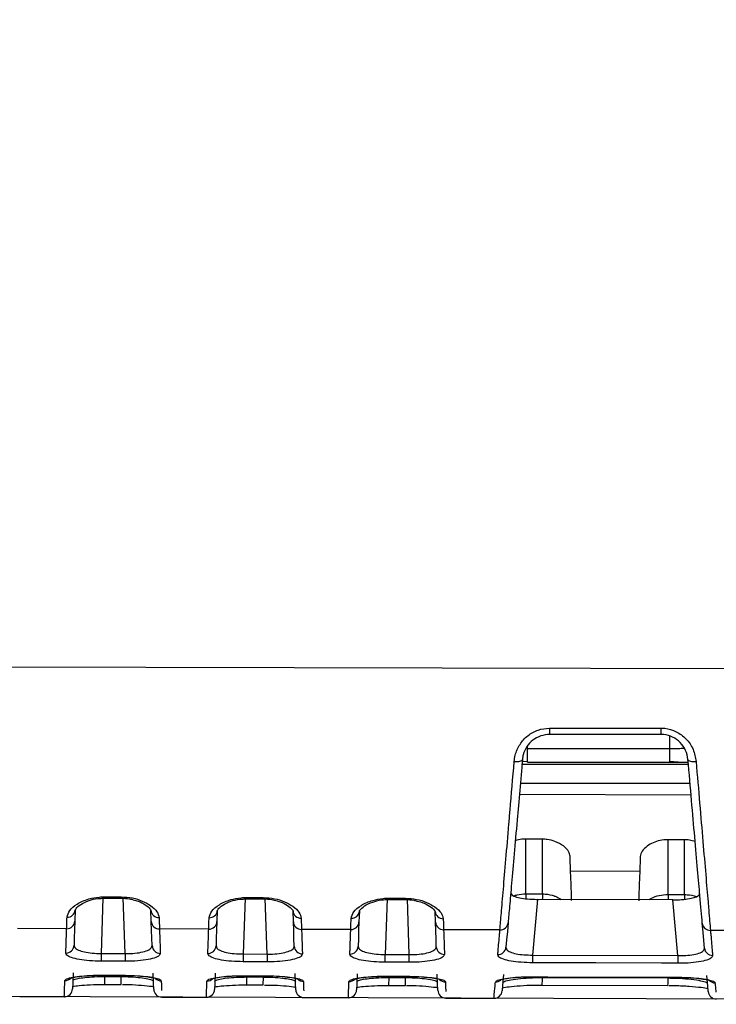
# Model space of a CAD drawing. Header units: millimetres. Extents: x -8 to 420, y 0 to 297.
# Tile 9 of 77: x 144 to 156, y 140 to 158. Entities that reach past the tile are written whole.
import ezdxf

# ---------------------------------------------------------------- set-up
doc = ezdxf.new("R2010")
doc.units = ezdxf.units.MM
doc.layers.add('10', color=7, linetype='Continuous')
doc.layers.add('SLD-0', color=7, linetype='Continuous')
doc.styles.add('SLDTEXTSTYLE2', font='TXT', dxfattribs={"width": 0.7})
doc.dimstyles.new('SLDDIMSTYLE2', dxfattribs={"dimtxt": 2.645833, "dimasz": 2.5, "dimexe": 0, "dimexo": 0.0625, "dimgap": 0.661458, "dimtad": 2, "dimlfac": 2, "dimrnd": 1e-09, "dimzin": 12, "dimdsep": 46, "dimtxsty": 'SLDTEXTSTYLE2', "dimblk1": 'NONE', "dimblk2": 'NONE', "dimsah": 1, "dimcen": 0.09, "dimadec": 0, "dimazin": 3, "dimtfac": 1, "dimtofl": 0, "dimtmove": 0, "dimatfit": 3, "dimldrblk": 'NONE', "dimfxl": 1, "dimfrac": 2, "dimtolj": 1, "dimtzin": 12, "dimarcsym": 0})

# ---------------------------------------------------------------- blocks, each defined once
blk = doc.blocks.new('_D_3')
at = {"layer": '10'}
for p, q in [((183.859, 218.383), (86.353, 218.724)), ((88.079, 140.29), (88.353, 218.717)), ((183.859, 139.956), (86.079, 140.297))]:
    blk.add_line(p, q, dxfattribs=at)
for points in [[(88.353, 218.717), (88.044, 216.218), (88.644, 216.216)], [(88.079, 140.29), (88.387, 142.789), (87.787, 142.791)]]:
    blk.add_solid(points, dxfattribs=at)
at = {"layer": '10', "insert": (84.797, 177.186), "char_height": 2.6458, "attachment_point": 1, "rotation": 89.8, "style": 'SLDTEXTSTYLE2'}
blk.add_mtext('156.85', dxfattribs=at)
blk = doc.blocks.new('_NONE')

msp = doc.modelspace()

# ---------------------------------------------------------------- linework, layer by layer
at = {"layer": 'SLD-0', "color": 179, "linetype": 'Continuous', "lineweight": 25}
for p, q in [((109.1466, 146.2215), (158.2341, 146.0937)), ((153.366, 145.0104), (153.666, 145.0104)), ((155.4003, 144.8933), (153.3666, 144.8933)), ((153.666, 145.0104), (154.866, 145.0105)), ((154.866, 145.0105), (155.3997, 145.0106)), ((152.9637, 144.3875), (152.9637, 144.6374)), ((152.9637, 144.6374), (155.5677, 144.6374)), ((152.7185, 144.3987), (152.7472, 144.3974)), ((152.7472, 144.3974), (152.7748, 144.398)), ((152.7748, 144.398), (152.8004, 144.4006)), ((152.8004, 144.4006), (152.823, 144.405)), ((152.823, 144.405), (152.8417, 144.4111)), ((152.8417, 144.4111), (152.8558, 144.4186)), ((152.8531, 144.3482), (155.9062, 144.3482)), ((152.8558, 144.4186), (152.8649, 144.4273)), ((152.8644, 144.3975), (152.9637, 144.4049)), ((152.8649, 144.4273), (152.8685, 144.4369)), ((152.9637, 144.3875), (155.5677, 144.3875)), ((155.5677, 144.4051), (155.7918, 144.3881)), ((155.5677, 144.3875), (155.5677, 144.405)), ((155.5677, 144.3831), (155.765, 144.3838)), ((155.8984, 144.4369), (155.902, 144.4275)), ((155.902, 144.4275), (155.911, 144.4189)), ((155.911, 144.4189), (155.925, 144.4114)), ((155.925, 144.4114), (155.9435, 144.4054)), ((155.9435, 144.4054), (155.9659, 144.401)), ((155.9659, 144.401), (155.9912, 144.3984)), ((155.9912, 144.3984), (156.0187, 144.3977)), ((156.0187, 144.3977), (156.0472, 144.3989)), ((152.8305, 144.0025), (155.9364, 144.0025)), ((153.2335, 142.9769), (152.9335, 142.9782)), ((152.9335, 141.9773), (152.9335, 142.9782)), ((153.2335, 141.9759), (153.2335, 142.9769)), ((155.8335, 142.966), (155.5335, 142.9672)), ((155.5335, 141.9652), (155.5335, 142.9672)), ((155.8335, 141.9638), (155.8335, 142.966)), ((153.7451, 142.5619), (153.7415, 142.6642)), ((153.7482, 142.473), (153.7451, 142.5619)), ((155.0217, 142.5572), (155.0187, 142.4686)), ((155.0253, 142.6592), (155.0217, 142.5572)), ((153.7508, 142.3978), (153.7482, 142.473)), ((153.7594, 142.152), (153.7508, 142.3978)), ((153.7508, 142.3978), (155.016, 142.3936)), ((155.016, 142.3936), (155.0074, 142.1477)), ((155.0187, 142.4686), (155.016, 142.3936)), ((153.767, 141.933), (153.7594, 142.152)), ((155.0074, 142.1477), (154.9998, 141.9287)), ((152.9335, 141.9773), (153.2335, 141.9759)), ((155.5335, 141.9652), (155.8335, 141.9638)), ((145.1922, 141.9042), (145.1566, 140.8856)), ((145.1798, 141.8951), (145.2266, 141.8972)), ((145.2263, 141.8996), (145.4363, 141.8986)), ((145.2264, 141.9235), (145.5264, 141.9221)), ((145.4363, 141.8986), (145.5263, 141.8982)), ((145.5975, 140.884), (145.5619, 141.9028)), ((147.7919, 141.8948), (147.7563, 140.8763)), ((147.7769, 141.8826), (147.8266, 141.8851)), ((147.8263, 141.8873), (148.0363, 141.8863)), ((147.8264, 141.911), (148.1264, 141.9096)), ((148.0363, 141.8863), (148.1263, 141.8859)), ((148.1978, 140.8747), (148.1623, 141.8934)), ((150.3915, 141.8854), (150.356, 140.8669)), ((150.4263, 141.875), (150.7263, 141.8736)), ((150.4264, 141.8986), (150.7264, 141.8971)), ((150.7982, 140.8653), (150.7626, 141.8841)), ((153.1448, 141.8755), (153.0557, 140.8572)), ((155.6229, 141.8665), (153.1448, 141.8755)), ((153.7698, 141.8537), (153.767, 141.933)), ((154.9998, 141.9287), (154.997, 141.8493)), ((155.7121, 140.8477), (155.6229, 141.8665)), ((144.6848, 141.6826), (144.6776, 141.4763)), ((146.0767, 141.4721), (146.0696, 141.6757)), ((147.2844, 141.6719), (147.2773, 141.4699)), ((148.6769, 141.4658), (148.6699, 141.665)), ((149.884, 141.6612), (149.8771, 141.4635)), ((151.2771, 141.4594), (151.2703, 141.6543)), ((144.6776, 141.4763), (144.6721, 141.3186)), ((146.0822, 141.3137), (146.0767, 141.4721)), ((147.2773, 141.4699), (147.2718, 141.3111)), ((148.6825, 141.3061), (148.6769, 141.4658)), ((149.8771, 141.4635), (149.8715, 141.3036)), ((151.2827, 141.2986), (151.2771, 141.4594)), ((152.6071, 141.449), (152.593, 141.2878)), ((156.1749, 141.2765), (156.1607, 141.4396)), ((144.5271, 141.3378), (143.6258, 141.34)), ((144.6721, 141.3186), (144.6669, 141.1715)), ((146.0874, 141.1658), (146.0822, 141.3137)), ((147.1269, 141.3314), (146.2261, 141.3336)), ((147.2718, 141.3111), (147.2666, 141.163)), ((148.6877, 141.1573), (148.6825, 141.3061)), ((149.7267, 141.3251), (148.8263, 141.3273)), ((149.8715, 141.3036), (149.8663, 141.1544)), ((151.288, 141.1488), (151.2827, 141.2986)), ((152.4572, 141.3184), (151.4265, 141.3209)), ((152.593, 141.2878), (152.5799, 141.1375)), ((156.1882, 141.1246), (156.1749, 141.2765)), ((157.2561, 141.3066), (156.3096, 141.3089)), ((144.6669, 141.1715), (144.6622, 141.035)), ((146.0922, 141.0287), (146.0874, 141.1658)), ((147.2666, 141.163), (147.2618, 141.0256)), ((148.6925, 141.0193), (148.6877, 141.1573)), ((149.8663, 141.1544), (149.8615, 141.0162)), ((151.2928, 141.0099), (151.288, 141.1488)), ((152.5799, 141.1375), (152.5677, 140.9982)), ((156.2005, 140.984), (156.1882, 141.1246)), ((145.1566, 140.8856), (145.1565, 140.8609)), ((145.1566, 140.8856), (145.5975, 140.884)), ((145.5975, 140.884), (145.5974, 140.8594)), ((147.7563, 140.8763), (147.7562, 140.8516)), ((147.7563, 140.8763), (148.1978, 140.8747)), ((148.1978, 140.8747), (148.1978, 140.85)), ((145.1562, 140.7623), (145.1561, 140.7513)), ((145.1561, 140.7513), (145.1561, 140.7441)), ((145.297, 140.7436), (145.1561, 140.7441)), ((145.1563, 140.7944), (145.1562, 140.7768)), ((145.1562, 140.7768), (145.1562, 140.7623)), ((145.1564, 140.8147), (145.1563, 140.7944)), ((145.1565, 140.8371), (145.1564, 140.8147)), ((145.1565, 140.8609), (145.1565, 140.8371)), ((145.597, 140.7425), (145.297, 140.7436)), ((145.5971, 140.7607), (145.597, 140.7497)), ((145.597, 140.7497), (145.597, 140.7425)), ((145.5972, 140.7928), (145.5971, 140.7752)), ((145.5971, 140.7752), (145.5971, 140.7607)), ((145.5973, 140.8131), (145.5972, 140.7928)), ((145.5974, 140.8594), (145.5973, 140.8355)), ((145.5973, 140.8355), (145.5973, 140.8131)), ((147.7559, 140.7529), (147.7558, 140.7419)), ((147.7558, 140.7419), (147.7558, 140.7348)), ((147.8973, 140.7343), (147.7558, 140.7348)), ((147.756, 140.7851), (147.7559, 140.7674)), ((147.7559, 140.7674), (147.7559, 140.7529)), ((147.7561, 140.8054), (147.756, 140.7851)), ((147.7562, 140.8516), (147.7561, 140.8277)), ((147.7561, 140.8277), (147.7561, 140.8054)), ((148.1973, 140.7332), (147.8973, 140.7343)), ((148.1974, 140.7403), (148.1973, 140.7332)), ((148.1975, 140.7835), (148.1974, 140.7659)), ((148.1974, 140.7659), (148.1974, 140.7513)), ((148.1974, 140.7513), (148.1974, 140.7403)), ((148.1976, 140.8038), (148.1975, 140.7835)), ((148.1977, 140.8262), (148.1976, 140.8038)), ((148.1978, 140.85), (148.1977, 140.8262)), ((150.3555, 140.7436), (150.3556, 140.7581)), ((150.3555, 140.7326), (150.3555, 140.7436)), ((150.3555, 140.7254), (150.3555, 140.7326)), ((150.4976, 140.7249), (150.3555, 140.7254)), ((150.3556, 140.7757), (150.3557, 140.796)), ((150.3556, 140.7581), (150.3556, 140.7757)), ((150.3557, 140.796), (150.3558, 140.8184)), ((150.3558, 140.8184), (150.3559, 140.8422)), ((150.3559, 140.8422), (150.356, 140.8669)), ((150.356, 140.8669), (150.7982, 140.8653)), ((150.7976, 140.7238), (150.4976, 140.7249)), ((150.7976, 140.7238), (150.7977, 140.731)), ((150.7977, 140.742), (150.7978, 140.7565)), ((150.7977, 140.731), (150.7977, 140.742)), ((150.7978, 140.7741), (150.7979, 140.7944)), ((150.7978, 140.7565), (150.7978, 140.7741)), ((150.7979, 140.7944), (150.798, 140.8168)), ((150.798, 140.8168), (150.7981, 140.8407)), ((150.7981, 140.8407), (150.7982, 140.8653)), ((153.0553, 140.7339), (153.0552, 140.7229)), ((153.0552, 140.7229), (153.0552, 140.7157)), ((154.2116, 140.7116), (153.0552, 140.7157)), ((153.0554, 140.766), (153.0553, 140.7484)), ((153.0553, 140.7484), (153.0553, 140.7339)), ((153.0555, 140.7863), (153.0554, 140.766)), ((153.0556, 140.8087), (153.0555, 140.7863)), ((153.0557, 140.8572), (153.0556, 140.8325)), ((153.0556, 140.8325), (153.0556, 140.8087)), ((153.0557, 140.8572), (155.7121, 140.8477)), ((155.4115, 140.7072), (154.2116, 140.7116)), ((155.7115, 140.7062), (155.4115, 140.7072)), ((155.7116, 140.7133), (155.7115, 140.7062)), ((155.7117, 140.7388), (155.7116, 140.7243)), ((155.7116, 140.7243), (155.7116, 140.7133)), ((155.7118, 140.7768), (155.7117, 140.7565)), ((155.7117, 140.7565), (155.7117, 140.7388)), ((155.7119, 140.7991), (155.7118, 140.7768)), ((155.712, 140.823), (155.7119, 140.7991)), ((155.7121, 140.8477), (155.712, 140.823)), ((144.6447, 140.5339), (144.6377, 140.3356)), ((146.1166, 140.3294), (146.1097, 140.5277)), ((147.2443, 140.5248), (147.2374, 140.3265)), ((148.7169, 140.3203), (148.71, 140.5186)), ((149.844, 140.5157), (149.8371, 140.3174)), ((144.6377, 140.3356), (144.6345, 140.2444)), ((145.1472, 140.488), (145.4472, 140.487)), ((145.1472, 140.486), (145.1472, 140.488)), ((145.1472, 140.486), (145.6059, 140.4844)), ((145.227, 140.4648), (145.527, 140.4637)), ((145.4472, 140.487), (145.6059, 140.4864)), ((145.6059, 140.4844), (145.6059, 140.4864)), ((147.7469, 140.4789), (148.0469, 140.4778)), ((147.7469, 140.4769), (147.7469, 140.4789)), ((147.7469, 140.4769), (148.2062, 140.4753)), ((147.827, 140.4557), (148.127, 140.4546)), ((148.0469, 140.4778), (148.2062, 140.4773)), ((148.2062, 140.4753), (148.2062, 140.4773)), ((150.3466, 140.4697), (150.6466, 140.4687)), ((150.3466, 140.4677), (150.3466, 140.4697)), ((150.3466, 140.4677), (150.8065, 140.4661)), ((150.427, 140.4466), (150.727, 140.4455)), ((150.6466, 140.4687), (150.8065, 140.4681)), ((150.8065, 140.4661), (150.8065, 140.4681)), ((151.3172, 140.3112), (151.3103, 140.5095)), ((152.524, 140.4986), (152.5066, 140.3003)), ((153.033, 140.4603), (153.333, 140.4592)), ((153.033, 140.4583), (153.033, 140.4603)), ((153.033, 140.4583), (155.7338, 140.4488)), ((153.2335, 140.4452), (155.5335, 140.4372)), ((153.333, 140.4592), (154.533, 140.455)), ((154.533, 140.455), (155.7338, 140.4508)), ((155.7338, 140.4488), (155.7338, 140.4508)), ((156.2616, 140.2861), (156.2442, 140.4845)), ((144.6345, 140.2444), (144.6343, 140.238)), ((145.2265, 140.32), (145.5265, 140.319)), ((146.1198, 140.2382), (146.1166, 140.3294)), ((146.12, 140.2317), (146.1198, 140.2382)), ((147.2342, 140.2354), (147.234, 140.2289)), ((147.2374, 140.3265), (147.2342, 140.2354)), ((147.8265, 140.3109), (148.1265, 140.3099)), ((148.7201, 140.2291), (148.7169, 140.3203)), ((148.7203, 140.2226), (148.7201, 140.2291)), ((149.8339, 140.2263), (149.8337, 140.2198)), ((149.8371, 140.3174), (149.8339, 140.2263)), ((150.4265, 140.3018), (150.7265, 140.3008)), ((151.3204, 140.2201), (151.3172, 140.3112)), ((151.3206, 140.2136), (151.3204, 140.2201)), ((152.4987, 140.2092), (152.4981, 140.2027)), ((152.5066, 140.3003), (152.4987, 140.2092)), ((153.233, 140.3082), (155.533, 140.3002)), ((156.2696, 140.195), (156.2616, 140.2861)), ((156.2701, 140.1885), (156.2696, 140.195)), ((143.6686, 140.096), (144.4846, 140.0932)), ((146.269, 140.087), (147.0843, 140.0841)), ((148.8693, 140.0779), (149.684, 140.075)), ((151.4696, 140.0688), (152.35, 140.0657))]:
    msp.add_line(p, q, dxfattribs=at)
at = {"layer": 'SLD-0', "color": 8, "linetype": 'Continuous', "lineweight": 25}
for p, q in [((155.5677, 144.6374), (155.5677, 144.8581)), ((152.9637, 144.6374), (152.9637, 144.6846)), ((155.9558, 143.7808), (152.8122, 143.7931)), ((152.9335, 141.9773), (152.9333, 141.9388)), ((153.2335, 141.9759), (153.2333, 141.9374)), ((155.5335, 141.9652), (155.5333, 141.9267)), ((155.8335, 141.9638), (155.8333, 141.9253)), ((145.2264, 141.9067), (145.2263, 141.8998)), ((145.2263, 141.8998), (145.2263, 141.8996)), ((145.2264, 141.9235), (145.2264, 141.9067)), ((145.5264, 141.9053), (145.5263, 141.8984)), ((145.5263, 141.8984), (145.5263, 141.8982)), ((145.5264, 141.9221), (145.5264, 141.9053)), ((147.8264, 141.8943), (147.8263, 141.8875)), ((147.8263, 141.8875), (147.8263, 141.8873)), ((147.8264, 141.911), (147.8264, 141.8943)), ((148.1264, 141.8929), (148.1263, 141.886)), ((148.1263, 141.886), (148.1263, 141.8859)), ((148.1264, 141.9096), (148.1264, 141.8929)), ((152.9333, 141.9388), (152.9331, 141.9032)), ((152.9331, 141.9032), (152.9331, 141.8868)), ((153.2331, 141.9018), (153.233, 141.8744)), ((153.2333, 141.9374), (153.2331, 141.9018)), ((155.5331, 141.8912), (155.533, 141.8658)), ((155.5333, 141.9267), (155.5331, 141.8912)), ((155.8333, 141.9253), (155.8331, 141.8898)), ((155.8331, 141.8898), (155.8331, 141.8762)), ((145.2265, 140.32), (145.227, 140.4648)), ((145.227, 140.4857), (145.227, 140.4648)), ((145.5265, 140.319), (145.527, 140.4637)), ((145.527, 140.4847), (145.527, 140.4637)), ((147.8265, 140.3109), (147.827, 140.4557)), ((147.827, 140.4766), (147.827, 140.4557)), ((148.1265, 140.3099), (148.127, 140.4546)), ((148.127, 140.4755), (148.127, 140.4546)), ((150.4265, 140.3018), (150.427, 140.4466)), ((150.427, 140.4675), (150.427, 140.4466)), ((150.7265, 140.3008), (150.727, 140.4455)), ((150.727, 140.4664), (150.727, 140.4455)), ((153.2335, 140.4576), (153.2335, 140.4452)), ((155.5335, 140.4495), (155.5335, 140.4372))]:
    msp.add_line(p, q, dxfattribs=at)
at = {"layer": 'SLD-0', "color": 179, "linetype": 'Continuous', "lineweight": 25}
for centre, radius, start, end in [((159.9238, 144.9853), 6.5578, 179.78014, 180.80348), ((161.9625, 144.9853), 6.5628, 179.77918, 180.80316), ((144.5415, 141.694), 0.1437, 267.10974, 355.46102), ((146.2127, 141.687), 0.1436, 184.49801, 272.46646), ((147.1411, 141.6832), 0.1437, 267.13503, 355.48803), ((148.8132, 141.6762), 0.1437, 184.47155, 272.44197), ((149.7407, 141.6724), 0.1438, 267.16106, 355.51502), ((151.4136, 141.6654), 0.1437, 184.4454, 272.41566), ((144.531, 141.4845), 0.1468, 268.47308, 356.80133), ((146.2231, 141.4803), 0.1467, 183.18982, 271.14057), ((147.1308, 141.4781), 0.1467, 268.47072, 356.79915), ((148.8234, 141.4739), 0.1467, 183.19171, 271.14331), ((149.7306, 141.4718), 0.1467, 268.46876, 356.79566), ((151.4236, 141.4675), 0.1467, 183.19446, 271.14517), ((152.4616, 141.4646), 0.1463, 268.25453, 353.8683), ((156.3061, 141.4552), 0.1463, 186.12556, 271.36113), ((144.5144, 141.0421), 0.1479, 268.94467, 357.24137), ((146.2398, 141.0358), 0.1478, 182.75176, 270.66193), ((147.1141, 141.0327), 0.1479, 268.94647, 357.24114), ((148.8402, 141.0264), 0.1479, 182.75166, 270.66055), ((149.7138, 141.0233), 0.1479, 268.94676, 357.2424), ((151.4405, 141.017), 0.1478, 182.75008, 270.66119), ((152.4208, 141.0129), 0.1476, 268.81198, 354.29171), ((156.3474, 140.9987), 0.1476, 185.70162, 270.79383), ((144.4844, 140.2432), 0.15, 271.25158, 358), ((146.2699, 140.237), 0.15, 182, 268.8231), ((147.0841, 140.2341), 0.15, 271.25113, 358), ((148.8702, 140.2279), 0.15, 182, 268.82258), ((149.6838, 140.225), 0.15, 271.25069, 358), ((151.4705, 140.2188), 0.15, 182, 268.82206), ((152.3487, 140.2157), 0.15, 271.25366, 355), ((156.4196, 140.2015), 0.15, 185, 268.83787)]:
    msp.add_arc(centre, radius, start, end, dxfattribs=at)
at = {"layer": 'SLD-0', "color": 8, "linetype": 'Continuous', "lineweight": 25}
for centre, radius, start, end in [((159.202, 141.8503), 8.7757, 179.68513, 179.83881), ((159.878, 141.8475), 9.1517, 179.68917, 179.83632), ((144.4951, 140.5411), 0.1505, 269.68202, 315.71291), ((146.2593, 140.535), 0.1506, 225.15765, 269.90277), ((147.0947, 140.532), 0.1505, 269.68237, 315.7085), ((148.8596, 140.5259), 0.1506, 225.1564, 269.90873), ((149.6944, 140.5229), 0.1505, 269.68403, 315.7029), ((151.4599, 140.5168), 0.1506, 225.16637, 269.90526), ((152.3749, 140.5138), 0.1506, 269.65437, 310.41372), ((54.7408, 140.7525), 98.4931, 359.741548, 359.821201), ((57.4832, 140.7428), 98.0507, 359.741371, 359.821384), ((156.3933, 140.4996), 0.1506, 228.70718, 269.95356)]:
    msp.add_arc(centre, radius, start, end, dxfattribs=at)
at = {"layer": 'SLD-0', "color": 179, "linetype": 'Continuous', "lineweight": 25}
for points, knots in [([(152.7185, 144.3987), (152.7236, 144.4369), (152.7384, 144.5455), (152.8139, 144.7156), (152.9596, 144.8779), (153.1506, 144.9889), (153.2944, 145.0033), (153.366, 145.0104)], [0, 0, 0, 0, 0.1229817, 0.3495303, 0.5691577, 0.7852532, 1, 1, 1, 1]), ([(153.3666, 144.8933), (153.3115, 144.888), (153.2011, 144.8773), (153.0541, 144.7945), (152.9417, 144.6731), (152.8837, 144.546), (152.8725, 144.4654), (152.8685, 144.4369)], [0, 0, 0, 0, 0.2148406, 0.4305425, 0.6495219, 0.8762028, 1, 1, 1, 1]), ([(155.3997, 145.0106), (155.425, 145.0096), (155.5225, 145.0061), (155.6916, 144.9534), (155.8743, 144.8173), (156.0068, 144.6232), (156.0337, 144.4738), (156.0472, 144.3989)], [0, 0, 0, 0, 0.0762041, 0.2940605, 0.5208955, 0.7597658, 1, 1, 1, 1]), ([(155.8984, 144.4369), (155.8881, 144.4927), (155.8675, 144.6036), (155.7654, 144.7491), (155.6246, 144.8507), (155.4947, 144.8899), (155.4198, 144.8926), (155.4003, 144.8933)], [0, 0, 0, 0, 0.2412635, 0.4795955, 0.7058297, 0.9237004, 1, 1, 1, 1]), ([(152.4572, 141.3184), (152.4651, 141.4122), (152.481, 141.6), (152.5186, 142.0437), (152.5653, 142.5941), (152.6087, 143.1059), (152.6591, 143.6992), (152.6927, 144.0951), (152.7185, 144.3987)], [0, 0, 0, 0, 0.1807891, 0.3615808, 0.5423355, 0.7230927, 0.7876307, 1, 1, 1, 1]), ([(152.8685, 144.4369), (152.8352, 144.0559), (152.7804, 143.4294), (152.7157, 142.6897), (152.6691, 142.1573), (152.6311, 141.7233), (152.6152, 141.5413), (152.6071, 141.449)], [0, 0, 0, 0, 0.2766197, 0.4548841, 0.6382874, 0.8165554, 1, 1, 1, 1]), ([(156.1607, 141.4396), (156.1477, 141.5878), (156.1263, 141.8325), (156.0756, 142.4123), (156.0243, 142.9984), (155.9649, 143.6774), (155.9208, 144.1813), (155.8984, 144.4369)], [0, 0, 0, 0, 0.2749159, 0.4535916, 0.6374844, 0.8161554, 1, 1, 1, 1]), ([(156.0472, 144.3989), (156.0693, 144.1392), (156.1133, 143.6198), (156.1725, 142.9225), (156.2243, 142.3129), (156.2577, 141.9196), (156.2878, 141.5651), (156.3001, 141.4201), (156.3096, 141.3089)], [0, 0, 0, 0, 0.1811709, 0.362339, 0.54355, 0.7247581, 0.7889594, 1, 1, 1, 1]), ([(152.9335, 142.9782), (152.9074, 142.9776), (152.8393, 142.976), (152.7769, 142.9595), (152.7384, 142.9492)], [0, 0, 0, 0, 0.38298828, 1, 1, 1, 1]), ([(153.7415, 142.6642), (153.7356, 142.6927), (153.7226, 142.7554), (153.6291, 142.8553), (153.4875, 142.9345), (153.3441, 142.9721), (153.2638, 142.9756), (153.2335, 142.9769)], [0, 0, 0, 0, 0.210553, 0.4632748, 0.7178596, 0.8933576, 1, 1, 1, 1]), ([(155.5335, 142.9672), (155.5074, 142.9664), (155.434, 142.9643), (155.3168, 142.9377), (155.1933, 142.8829), (155.0905, 142.8041), (155.0346, 142.7247), (155.0277, 142.6761), (155.0253, 142.6592)], [0, 0, 0, 0, 0.0914936, 0.2579874, 0.4321275, 0.635467, 0.8729635, 1, 1, 1, 1]), ([(156.0299, 142.9337), (155.9953, 142.944), (155.9333, 142.9625), (155.8641, 142.9649), (155.8335, 142.966)], [0, 0, 0, 0, 0.5578855, 1, 1, 1, 1]), ([(152.655, 141.996), (152.6594, 141.9821), (152.6682, 141.9541), (152.7541, 141.9177), (152.8821, 141.8911), (153.0206, 141.8777), (153.1102, 141.8761), (153.1448, 141.8755)], [0, 0, 0, 0, 0.22230085, 0.44486919, 0.66060227, 0.86866711, 1, 1, 1, 1]), ([(155.6229, 141.8665), (155.6772, 141.8675), (155.7858, 141.8694), (155.9305, 141.8874), (156.0405, 141.9149), (156.1049, 141.9483), (156.1105, 141.9725), (156.1131, 141.9835)], [0, 0, 0, 0, 0.2049927, 0.4100189, 0.6148601, 0.8239501, 1, 1, 1, 1]), ([(144.5343, 141.5505), (144.5448, 141.5906), (144.5658, 141.6706), (144.709, 141.7929), (144.9034, 141.8824), (145.0709, 141.9152), (145.1715, 141.9229), (145.2065, 141.9233), (145.2264, 141.9235)], [0, 0, 0, 0, 0.248443, 0.4952927, 0.7368226, 0.9094902, 0.9483053, 1, 1, 1, 1]), ([(144.6847, 141.6827), (144.6847, 141.6826), (144.6858, 141.6763), (144.6848, 141.6999), (144.7719, 141.7821), (144.9175, 141.8524), (145.0648, 141.8925), (145.1525, 141.8945), (145.1798, 141.8951)], [0, 0, 0, 0, 0.0033079, 0.2485652, 0.4907471, 0.7271444, 0.9152184, 1, 1, 1, 1]), ([(145.526, 141.8969), (145.5792, 141.8955), (145.6588, 141.8935), (145.7247, 141.8734), (145.7465, 141.8668)], [0, 0, 0, 0, 0.6691725, 1, 1, 1, 1]), ([(145.5264, 141.9221), (145.596, 141.9176), (145.7352, 141.9087), (145.9231, 141.8468), (146.0803, 141.7587), (146.1934, 141.6506), (146.2105, 141.5789), (146.2189, 141.5435)], [0, 0, 0, 0, 0.178949, 0.3585443, 0.5538895, 0.7795376, 1, 1, 1, 1]), ([(145.7465, 141.8668), (145.7763, 141.8595), (145.8658, 141.8378), (145.9786, 141.7762), (146.0644, 141.6954), (146.0666, 141.6836), (146.0677, 141.6779)], [0, 0, 0, 0, 0.1354269, 0.4075065, 0.718148, 1, 1, 1, 1]), ([(147.1339, 141.5397), (147.1444, 141.5795), (147.1654, 141.6591), (147.3084, 141.7807), (147.5027, 141.8699), (147.6701, 141.9026), (147.771, 141.9104), (147.8062, 141.9108), (147.8264, 141.911)], [0, 0, 0, 0, 0.2481207, 0.4946503, 0.7359613, 0.908933, 0.9475534, 1, 1, 1, 1]), ([(147.2843, 141.672), (147.2844, 141.6719), (147.2855, 141.6652), (147.2839, 141.6878), (147.3699, 141.7692), (147.5146, 141.8393), (147.6614, 141.8797), (147.7495, 141.8819), (147.7769, 141.8826)], [0, 0, 0, 0, 0.0032282, 0.2470859, 0.4890466, 0.7252527, 0.9146844, 1, 1, 1, 1]), ([(148.126, 141.8846), (148.1797, 141.8835), (148.2513, 141.8821), (148.3107, 141.8646), (148.3255, 141.8603)], [0, 0, 0, 0, 0.74972591, 1, 1, 1, 1]), ([(148.1264, 141.9096), (148.1961, 141.9051), (148.3355, 141.8962), (148.5236, 141.8344), (148.681, 141.7467), (148.7939, 141.639), (148.8109, 141.5678), (148.8193, 141.5326)], [0, 0, 0, 0, 0.1792078, 0.3590661, 0.5546146, 0.7802676, 1, 1, 1, 1]), ([(148.3255, 141.8603), (148.363, 141.8513), (148.4606, 141.8279), (148.58, 141.7642), (148.6648, 141.6838), (148.6669, 141.6727), (148.6679, 141.6674)], [0, 0, 0, 0, 0.16498007, 0.42964633, 0.73125334, 1, 1, 1, 1]), ([(149.7335, 141.5288), (149.744, 141.5685), (149.7649, 141.6475), (149.9078, 141.7686), (150.1019, 141.8574), (150.2693, 141.8901), (150.3705, 141.8979), (150.4059, 141.8983), (150.4264, 141.8986)], [0, 0, 0, 0, 0.2478028, 0.494013, 0.7351058, 0.9083799, 0.9468051, 1, 1, 1, 1]), ([(149.8868, 141.6657), (149.8872, 141.6687), (149.8879, 141.6756), (149.968, 141.7575), (150.1106, 141.8261), (150.2741, 141.8698), (150.381, 141.872), (150.4266, 141.873)], [0, 0, 0, 0, 0.1923576, 0.4326942, 0.6679151, 0.8582662, 1, 1, 1, 1]), ([(150.726, 141.8723), (150.7802, 141.8716), (150.8437, 141.8709), (150.8964, 141.856), (150.9041, 141.8538)], [0, 0, 0, 0, 0.8537725, 1, 1, 1, 1]), ([(150.7264, 141.8971), (150.7962, 141.8927), (150.9358, 141.8838), (151.1242, 141.8222), (151.2816, 141.7346), (151.3943, 141.6275), (151.4113, 141.5567), (151.4197, 141.5218)], [0, 0, 0, 0, 0.1794651, 0.3595849, 0.5553358, 0.7809923, 1, 1, 1, 1]), ([(150.9041, 141.8538), (150.9495, 141.8431), (151.0554, 141.8182), (151.1813, 141.7522), (151.2652, 141.6722), (151.2672, 141.6618), (151.2681, 141.6569)], [0, 0, 0, 0, 0.1933735, 0.4508559, 0.7437232, 1, 1, 1, 1]), ([(144.5271, 141.3378), (144.5281, 141.3678), (144.5302, 141.4297), (144.5329, 141.5095), (144.5343, 141.5505)], [0, 0, 0, 0, 0.485639, 1, 1, 1, 1]), ([(146.2189, 141.5435), (146.2202, 141.5048), (146.2229, 141.426), (146.225, 141.3648), (146.2261, 141.3336)], [0, 0, 0, 0, 0.4916345, 1, 1, 1, 1]), ([(147.1269, 141.3314), (147.1279, 141.3615), (147.13, 141.4222), (147.1326, 141.5003), (147.1339, 141.5397)], [0, 0, 0, 0, 0.4949018, 1, 1, 1, 1]), ([(148.8193, 141.5326), (148.8206, 141.4941), (148.8232, 141.4172), (148.8253, 141.3572), (148.8263, 141.3273)], [0, 0, 0, 0, 0.5011279, 1, 1, 1, 1]), ([(149.7267, 141.3251), (149.7277, 141.3552), (149.7297, 141.4148), (149.7323, 141.491), (149.7335, 141.5288)], [0, 0, 0, 0, 0.504517, 1, 1, 1, 1]), ([(151.4197, 141.5218), (151.421, 141.4835), (151.4235, 141.4085), (151.4255, 141.3497), (151.4265, 141.3209)], [0, 0, 0, 0, 0.510984, 1, 1, 1, 1]), ([(144.5117, 140.8942), (144.5125, 140.9175), (144.5166, 141.0342), (144.5218, 141.183), (144.5264, 141.3171), (144.5271, 141.3378)], [0, 0, 0, 0, 0.174474, 0.8725035, 1, 1, 1, 1]), ([(146.2261, 141.3336), (146.227, 141.3054), (146.232, 141.1639), (146.2371, 141.0161), (146.2409, 140.9055), (146.2415, 140.888)], [0, 0, 0, 0, 0.1737351, 0.86880731, 1, 1, 1, 1]), ([(147.1114, 140.8848), (147.1122, 140.9081), (147.1163, 141.0247), (147.1215, 141.1744), (147.1262, 141.3097), (147.1269, 141.3314)], [0, 0, 0, 0, 0.1733508, 0.86688512, 1, 1, 1, 1]), ([(148.8263, 141.3273), (148.8273, 141.299), (148.8322, 141.1574), (148.8374, 141.0084), (148.8412, 140.897), (148.8419, 140.8786)], [0, 0, 0, 0, 0.172621, 0.8632355, 1, 1, 1, 1]), ([(149.7111, 140.8754), (149.7119, 140.8987), (149.7159, 141.0153), (149.7212, 141.1659), (149.7259, 141.3022), (149.7267, 141.3251)], [0, 0, 0, 0, 0.1722418, 0.8613391, 1, 1, 1, 1]), ([(151.4265, 141.3209), (151.4275, 141.2926), (151.4324, 141.1508), (151.4376, 141.0008), (151.4415, 140.8884), (151.4422, 140.8691)], [0, 0, 0, 0, 0.171521, 0.8577352, 1, 1, 1, 1]), ([(152.4177, 140.8653), (152.4198, 140.8886), (152.4299, 141.0051), (152.4431, 141.1567), (152.4551, 141.2943), (152.4572, 141.3184)], [0, 0, 0, 0, 0.1709377, 0.8548191, 1, 1, 1, 1]), ([(156.3096, 141.3089), (156.312, 141.2806), (156.3244, 141.1386), (156.3377, 140.9862), (156.3476, 140.8721), (156.3494, 140.8511)], [0, 0, 0, 0, 0.1693361, 0.8468103, 1, 1, 1, 1]), ([(145.1561, 140.7441), (145.085, 140.7458), (144.9428, 140.7493), (144.753, 140.7731), (144.6078, 140.8085), (144.524, 140.8508), (144.5155, 140.8809), (144.5117, 140.8942)], [0, 0, 0, 0, 0.2054353, 0.4110386, 0.6185664, 0.831743, 1, 1, 1, 1]), ([(144.6622, 141.035), (144.6649, 141.0213), (144.6711, 140.9905), (144.735, 140.9477), (144.8464, 140.9123), (144.9924, 140.8892), (145.1019, 140.8868), (145.1566, 140.8856)], [0, 0, 0, 0, 0.1699251, 0.3842241, 0.5915899, 0.7960608, 1, 1, 1, 1]), ([(146.2415, 140.888), (146.2348, 140.8704), (146.2212, 140.8351), (146.106, 140.7906), (145.9364, 140.759), (145.7555, 140.744), (145.64, 140.7429), (145.597, 140.7425)], [0, 0, 0, 0, 0.2236122, 0.4472002, 0.6649517, 0.8752239, 1, 1, 1, 1]), ([(145.5975, 140.884), (145.6306, 140.8841), (145.7195, 140.8843), (145.8588, 140.8983), (145.9892, 140.9297), (146.0771, 140.9747), (146.0871, 141.0107), (146.0922, 141.0287)], [0, 0, 0, 0, 0.123918, 0.3328088, 0.5499378, 0.7742746, 1, 1, 1, 1]), ([(147.7558, 140.7348), (147.6847, 140.7365), (147.5424, 140.7399), (147.3527, 140.7637), (147.2075, 140.7992), (147.1237, 140.8414), (147.1152, 140.8715), (147.1114, 140.8848)], [0, 0, 0, 0, 0.2054409, 0.4110499, 0.6185816, 0.8317591, 1, 1, 1, 1]), ([(147.2618, 141.0256), (147.2646, 141.0119), (147.2708, 140.9811), (147.3347, 140.9383), (147.4461, 140.9029), (147.592, 140.8799), (147.7016, 140.8775), (147.7563, 140.8763)], [0, 0, 0, 0, 0.16990754, 0.3842061, 0.59157699, 0.79605401, 1, 1, 1, 1]), ([(148.8419, 140.8786), (148.8351, 140.861), (148.8215, 140.8258), (148.7064, 140.7812), (148.5367, 140.7496), (148.3558, 140.7346), (148.2403, 140.7336), (148.1973, 140.7332)], [0, 0, 0, 0, 0.2236059, 0.4471881, 0.6649371, 0.8752115, 1, 1, 1, 1]), ([(148.1978, 140.8747), (148.2309, 140.8747), (148.3198, 140.8749), (148.4592, 140.889), (148.5895, 140.9203), (148.6775, 140.9653), (148.6875, 141.0013), (148.6925, 141.0193)], [0, 0, 0, 0, 0.123931, 0.3328249, 0.5499519, 0.7742821, 1, 1, 1, 1]), ([(150.3555, 140.7254), (150.2844, 140.7271), (150.1421, 140.7306), (149.9524, 140.7543), (149.8072, 140.7898), (149.7233, 140.832), (149.7148, 140.8621), (149.7111, 140.8754)], [0, 0, 0, 0, 0.2054465, 0.411061, 0.6185968, 0.831775, 1, 1, 1, 1]), ([(149.8615, 141.0162), (149.8643, 141.0025), (149.8705, 140.9717), (149.9344, 140.9289), (150.0457, 140.8935), (150.1917, 140.8705), (150.3013, 140.8681), (150.356, 140.8669)], [0, 0, 0, 0, 0.16989119, 0.38418949, 0.59156412, 0.79604754, 1, 1, 1, 1]), ([(150.7982, 140.8653), (150.8313, 140.8654), (150.9201, 140.8656), (151.0595, 140.8796), (151.1898, 140.911), (151.2778, 140.9559), (151.2878, 140.9919), (151.2928, 141.0099)], [0, 0, 0, 0, 0.1239442, 0.3328416, 0.5499662, 0.7742897, 1, 1, 1, 1]), ([(152.5677, 140.9982), (152.5699, 140.9843), (152.5747, 140.9537), (152.6372, 140.912), (152.7469, 140.8787), (152.8921, 140.8582), (153.0012, 140.8575), (153.0557, 140.8572)], [0, 0, 0, 0, 0.1749549, 0.3858418, 0.5911734, 0.7956111, 1, 1, 1, 1]), ([(155.7121, 140.8477), (155.7477, 140.8472), (155.8381, 140.8461), (155.9772, 140.8584), (156.1043, 140.8877), (156.1887, 140.931), (156.1966, 140.9663), (156.2005, 140.984)], [0, 0, 0, 0, 0.1339967, 0.3403248, 0.5541481, 0.7762172, 1, 1, 1, 1]), ([(151.4422, 140.8691), (151.4354, 140.8516), (151.4219, 140.8164), (151.3067, 140.7719), (151.1371, 140.7402), (150.9562, 140.7253), (150.8407, 140.7242), (150.7976, 140.7238)], [0, 0, 0, 0, 0.2235999, 0.447176, 0.6649225, 0.8751993, 1, 1, 1, 1]), ([(153.0552, 140.7157), (152.9844, 140.7174), (152.8427, 140.7208), (152.6541, 140.7444), (152.5109, 140.7795), (152.4282, 140.8216), (152.421, 140.8517), (152.4177, 140.8653)], [0, 0, 0, 0, 0.2053945, 0.4110328, 0.6168698, 0.8268946, 1, 1, 1, 1]), ([(156.3494, 140.8511), (156.3437, 140.8337), (156.3323, 140.799), (156.2212, 140.7548), (156.0558, 140.7233), (155.8753, 140.7078), (155.7578, 140.7066), (155.7115, 140.7062)], [0, 0, 0, 0, 0.2215903, 0.4432226, 0.6579363, 0.8654855, 1, 1, 1, 1]), ([(144.4942, 140.3906), (144.5019, 140.4012), (144.5172, 140.4224), (144.6316, 140.4522), (144.7992, 140.4751), (144.9822, 140.4869), (145.1015, 140.4877), (145.1472, 140.488)], [0, 0, 0, 0, 0.2171003, 0.4339586, 0.650649, 0.8660511, 1, 1, 1, 1]), ([(144.5895, 140.4316), (144.5891, 140.4314), (144.5868, 140.4301), (144.6044, 140.4377), (144.6557, 140.4503), (144.767, 140.4685), (144.9423, 140.4826), (145.1019, 140.4883), (145.1876, 140.4851), (145.2007, 140.4846)], [0, 0, 0, 0, 0.0169158, 0.11123649, 0.2480116, 0.44953298, 0.69103067, 0.95281924, 1, 1, 1, 1]), ([(144.6395, 140.3848), (144.6426, 140.3904), (144.6503, 140.4043), (144.7219, 140.4268), (144.8548, 140.4479), (145.03, 140.4626), (145.1614, 140.4641), (145.227, 140.4648)], [0, 0, 0, 0, 0.1437711, 0.359612, 0.5738325, 0.7870005, 1, 1, 1, 1]), ([(145.527, 140.4637), (145.5685, 140.4631), (145.676, 140.4616), (145.8407, 140.4502), (145.9914, 140.4297), (146.0943, 140.4042), (146.108, 140.3871), (146.1149, 140.3786)], [0, 0, 0, 0, 0.1348593, 0.3498615, 0.5662467, 0.7830684, 1, 1, 1, 1]), ([(145.6059, 140.4864), (145.6789, 140.485), (145.825, 140.4821), (146.0198, 140.4632), (146.1678, 140.4368), (146.247, 140.4088), (146.2556, 140.3914), (146.259, 140.3844)], [0, 0, 0, 0, 0.2129874, 0.4261447, 0.6409922, 0.8577593, 1, 1, 1, 1]), ([(145.6059, 140.4844), (145.6063, 140.4844), (145.6801, 140.4854), (145.8309, 140.4785), (146.0124, 140.4612), (146.1211, 140.4402), (146.1629, 140.4274), (146.1687, 140.4225), (146.1559, 140.4321), (146.1503, 140.4364)], [0, 0, 0, 0, 0.0012714, 0.2523466, 0.5065342, 0.7158075, 0.8482747, 0.9334841, 1, 1, 1, 1]), ([(147.0939, 140.3815), (147.1016, 140.3921), (147.1169, 140.4133), (147.2312, 140.4431), (147.3989, 140.4659), (147.5819, 140.4777), (147.7012, 140.4786), (147.7469, 140.4789)], [0, 0, 0, 0, 0.2170991, 0.4339562, 0.6506456, 0.8660477, 1, 1, 1, 1]), ([(147.1891, 140.4225), (147.1888, 140.4223), (147.1865, 140.421), (147.204, 140.4286), (147.2552, 140.4411), (147.3664, 140.4594), (147.5417, 140.4735), (147.7013, 140.4791), (147.7871, 140.476), (147.8002, 140.4755)], [0, 0, 0, 0, 0.0168076, 0.1110853, 0.2478105, 0.4492828, 0.6907831, 0.9526124, 1, 1, 1, 1]), ([(147.2391, 140.3757), (147.2422, 140.3813), (147.25, 140.3952), (147.3216, 140.4177), (147.4546, 140.4388), (147.6299, 140.4535), (147.7614, 140.455), (147.827, 140.4557)], [0, 0, 0, 0, 0.1437691, 0.3596092, 0.5738302, 0.7869992, 1, 1, 1, 1]), ([(148.127, 140.4546), (148.1685, 140.454), (148.2761, 140.4525), (148.4409, 140.4411), (148.5917, 140.4206), (148.6946, 140.3951), (148.7083, 140.378), (148.7152, 140.3695)], [0, 0, 0, 0, 0.13486266, 0.34986492, 0.56624935, 0.7830697, 1, 1, 1, 1]), ([(148.2062, 140.4773), (148.2792, 140.4758), (148.4253, 140.4729), (148.6201, 140.4541), (148.7681, 140.4277), (148.8473, 140.3997), (148.8559, 140.3822), (148.8594, 140.3753)], [0, 0, 0, 0, 0.2129887, 0.426147, 0.6409951, 0.8577615, 1, 1, 1, 1]), ([(148.2063, 140.4752), (148.2066, 140.4752), (148.2804, 140.4761), (148.4313, 140.4694), (148.6127, 140.452), (148.7215, 140.431), (148.7632, 140.4183), (148.769, 140.4133), (148.7563, 140.423), (148.7507, 140.4273)], [0, 0, 0, 0, 0.0012721, 0.2523521, 0.5065445, 0.7158218, 0.8482835, 0.9334939, 1, 1, 1, 1]), ([(149.6936, 140.3724), (149.7012, 140.383), (149.7165, 140.4042), (149.8309, 140.4339), (149.9985, 140.4568), (150.1815, 140.4686), (150.3008, 140.4694), (150.3466, 140.4697)], [0, 0, 0, 0, 0.2170978, 0.4339539, 0.6506421, 0.866044, 1, 1, 1, 1]), ([(149.7888, 140.4134), (149.7885, 140.4132), (149.7862, 140.4119), (149.8037, 140.4194), (149.8548, 140.432), (149.9659, 140.4502), (150.1411, 140.4643), (150.3007, 140.47), (150.3865, 140.4668), (150.3997, 140.4664)], [0, 0, 0, 0, 0.0166994, 0.110934, 0.2476095, 0.4490325, 0.6905353, 0.9524053, 1, 1, 1, 1]), ([(149.8388, 140.3666), (149.8419, 140.3721), (149.8497, 140.3861), (149.9213, 140.4086), (150.0544, 140.4297), (150.2298, 140.4444), (150.3613, 140.4459), (150.427, 140.4466)], [0, 0, 0, 0, 0.1437669, 0.3596067, 0.5738276, 0.7869981, 1, 1, 1, 1]), ([(150.727, 140.4455), (150.7685, 140.4449), (150.8762, 140.4434), (151.0411, 140.432), (151.1919, 140.4115), (151.2949, 140.386), (151.3086, 140.3689), (151.3155, 140.3603)], [0, 0, 0, 0, 0.1348656, 0.3498684, 0.5662527, 0.7830712, 1, 1, 1, 1]), ([(150.8065, 140.4681), (150.8795, 140.4667), (151.0256, 140.4638), (151.2204, 140.445), (151.3684, 140.4185), (151.4476, 140.3906), (151.4563, 140.3731), (151.4597, 140.3662)], [0, 0, 0, 0, 0.2129899, 0.4261493, 0.640998, 0.8577634, 1, 1, 1, 1]), ([(150.8066, 140.4661), (150.807, 140.4661), (150.8808, 140.4671), (151.0316, 140.4602), (151.213, 140.4429), (151.3218, 140.4219), (151.3636, 140.4091), (151.3693, 140.4042), (151.3566, 140.4139), (151.351, 140.4181)], [0, 0, 0, 0, 0.0012726, 0.2523579, 0.506555, 0.7158364, 0.8482929, 0.9335043, 1, 1, 1, 1]), ([(152.374, 140.3632), (152.3823, 140.3738), (152.3988, 140.395), (152.5149, 140.4246), (152.6844, 140.4475), (152.8683, 140.4592), (152.9878, 140.46), (153.033, 140.4603)], [0, 0, 0, 0, 0.2168135, 0.4333365, 0.6508081, 0.8680816, 1, 1, 1, 1]), ([(152.4693, 140.4034), (152.4689, 140.4032), (152.4668, 140.4021), (152.4856, 140.4099), (152.5393, 140.4229), (152.6544, 140.4413), (152.834, 140.4553), (152.9947, 140.4606), (153.0798, 140.4574), (153.0913, 140.4569)], [0, 0, 0, 0, 0.02052244, 0.11517674, 0.25303902, 0.45537465, 0.69738307, 0.95899455, 1, 1, 1, 1]), ([(152.5109, 140.3493), (152.5149, 140.3558), (152.5249, 140.3721), (152.6124, 140.3989), (152.776, 140.4245), (152.9914, 140.4425), (153.1528, 140.4443), (153.2335, 140.4452)], [0, 0, 0, 0, 0.1405108, 0.3571551, 0.5722243, 0.7861975, 1, 1, 1, 1]), ([(155.5335, 140.4372), (155.5834, 140.4365), (155.7146, 140.4347), (155.9165, 140.4209), (156.1027, 140.3962), (156.2305, 140.3656), (156.2484, 140.3453), (156.2573, 140.3352)], [0, 0, 0, 0, 0.1325176, 0.3482447, 0.5652247, 0.7825293, 1, 1, 1, 1]), ([(155.7338, 140.4508), (155.8075, 140.4493), (155.9551, 140.4464), (156.1521, 140.4274), (156.3018, 140.4007), (156.3806, 140.3729), (156.3897, 140.3556), (156.3931, 140.3491)], [0, 0, 0, 0, 0.214704, 0.4295557, 0.6465534, 0.8649668, 1, 1, 1, 1]), ([(155.7338, 140.4488), (155.7342, 140.4488), (155.8084, 140.4497), (155.9602, 140.443), (156.1445, 140.425), (156.2524, 140.4053), (156.2971, 140.3903), (156.2973, 140.3902), (156.2973, 140.3901)], [0, 0, 0, 0, 0.00146083, 0.27805424, 0.55965338, 0.79170167, 0.93769271, 1, 1, 1, 1]), ([(144.636, 140.2846), (144.6737, 140.2901), (144.7577, 140.3024), (144.9581, 140.316), (145.141, 140.3213), (145.244, 140.3196), (145.2643, 140.3192)], [0, 0, 0, 0, 0.2627214, 0.5840266, 0.9181953, 1, 1, 1, 1]), ([(145.5477, 140.3175), (145.5872, 140.3175), (145.711, 140.3175), (145.9033, 140.306), (146.0634, 140.2897), (146.112, 140.2797), (146.1257, 140.2769)], [0, 0, 0, 0, 0.1640003, 0.5137512, 0.8621836, 1, 1, 1, 1]), ([(147.2356, 140.2755), (147.2734, 140.281), (147.3575, 140.2933), (147.558, 140.3069), (147.7409, 140.3122), (147.844, 140.3105), (147.8643, 140.3101)], [0, 0, 0, 0, 0.2628454, 0.5840817, 0.9181688, 1, 1, 1, 1]), ([(148.1477, 140.3084), (148.1872, 140.3084), (148.311, 140.3084), (148.5033, 140.2969), (148.6636, 140.2806), (148.7122, 140.2706), (148.726, 140.2678)], [0, 0, 0, 0, 0.1639085, 0.51354848, 0.86187691, 1, 1, 1, 1]), ([(149.8353, 140.2663), (149.8732, 140.2719), (149.9572, 140.2842), (150.1578, 140.2978), (150.3408, 140.3031), (150.4439, 140.3014), (150.4642, 140.301)], [0, 0, 0, 0, 0.2629689, 0.5841377, 0.9181428, 1, 1, 1, 1]), ([(150.7476, 140.2993), (150.7872, 140.2993), (150.911, 140.2993), (151.1034, 140.2878), (151.2638, 140.2715), (151.3125, 140.2615), (151.3263, 140.2586)], [0, 0, 0, 0, 0.1638171, 0.5133455, 0.8615703, 1, 1, 1, 1]), ([(152.5031, 140.2596), (152.54, 140.266), (152.6209, 140.2801), (152.8238, 140.2979), (153.04, 140.3082), (153.1821, 140.3073), (153.233, 140.307)], [0, 0, 0, 0, 0.2415961, 0.5288885, 0.8311312, 1, 1, 1, 1]), ([(155.5453, 140.2988), (155.5844, 140.2989), (155.7154, 140.2993), (155.9281, 140.288), (156.1428, 140.2685), (156.2269, 140.253), (156.2651, 140.246)], [0, 0, 0, 0, 0.13080113, 0.43813283, 0.74469768, 1, 1, 1, 1])]:
    msp.add_open_spline(points, degree=3, knots=knots, dxfattribs=at)
at = {"layer": 'SLD-0', "color": 8, "linetype": 'Continuous', "lineweight": 25}
for points, knots in [([(155.5677, 144.6374), (155.6202, 144.6376), (155.7142, 144.6379), (155.7934, 144.6393), (155.8284, 144.6399)], [0, 0, 0, 0, 0.5590502, 1, 1, 1, 1]), ([(155.5677, 144.405), (155.5677, 144.4058), (155.5677, 144.4127), (155.5677, 144.4599), (155.5677, 144.5398), (155.5677, 144.6049), (155.5677, 144.6374)], [0, 0, 0, 0, 0.0440455, 0.362699, 0.6813502, 1, 1, 1, 1]), ([(155.765, 144.3838), (155.7959, 144.3838), (155.8471, 144.3839), (155.8871, 144.3845), (155.903, 144.3847)], [0, 0, 0, 0, 0.6024286, 1, 1, 1, 1]), ([(152.7166, 141.9391), (152.735, 141.9464), (152.7993, 141.972), (152.8776, 141.9751), (152.9335, 141.9773)], [0, 0, 0, 0, 0.28655024, 1, 1, 1, 1]), ([(153.2335, 141.9759), (153.2507, 141.9754), (153.3256, 141.9733), (153.4053, 141.9553), (153.5047, 141.9206), (153.5434, 141.8957), (153.5775, 141.8739)], [0, 0, 0, 0, 0.13077361, 0.57092718, 0.62244734, 1, 1, 1, 1]), ([(155.1863, 141.8681), (155.2003, 141.8778), (155.2499, 141.9119), (155.3696, 141.9538), (155.4791, 141.9614), (155.5335, 141.9652)], [0, 0, 0, 0, 0.16646098, 0.58618602, 1, 1, 1, 1]), ([(155.8335, 141.9638), (155.8509, 141.9633), (155.926, 141.9611), (156.001, 141.945), (156.0519, 141.927), (156.0528, 141.9267)], [0, 0, 0, 0, 0.2284161, 0.9869489, 1, 1, 1, 1])]:
    msp.add_open_spline(points, degree=3, knots=knots, dxfattribs=at)
for points in [[(144.4904, 140.2811), (144.4916, 140.3154), (144.4929, 140.353), (144.4942, 140.3906)], [(146.259, 140.3844), (146.2595, 140.3706), (146.26, 140.3568), (146.2605, 140.3437)], [(146.2605, 140.3437), (146.2623, 140.2911), (146.2637, 140.249), (146.2651, 140.2106)], [(147.0901, 140.272), (147.0913, 140.3062), (147.0926, 140.3439), (147.0939, 140.3815)], [(148.8594, 140.3753), (148.8598, 140.3615), (148.8603, 140.3477), (148.8608, 140.3346)], [(148.8608, 140.3346), (148.8626, 140.282), (148.8641, 140.2399), (148.8654, 140.2015)], [(149.6898, 140.2628), (149.691, 140.2971), (149.6923, 140.3348), (149.6936, 140.3724)], [(151.4597, 140.3662), (151.4602, 140.3524), (151.4606, 140.3386), (151.4611, 140.3255)], [(152.3645, 140.2535), (152.3675, 140.2878), (152.3707, 140.3255), (152.374, 140.3632)], [(156.3931, 140.3491), (156.3943, 140.3353), (156.3955, 140.3215), (156.3967, 140.3083)], [(144.4844, 140.1078), (144.4847, 140.1162), (144.4871, 140.1855), (144.4904, 140.2811)], [(147.0841, 140.0987), (147.0844, 140.1071), (147.0868, 140.1764), (147.0901, 140.272)], [(149.6838, 140.0896), (149.6841, 140.098), (149.6865, 140.1673), (149.6898, 140.2628)], [(151.4611, 140.3255), (151.4629, 140.2729), (151.4644, 140.2308), (151.4657, 140.1924)], [(152.3494, 140.0803), (152.3501, 140.0887), (152.3562, 140.1579), (152.3645, 140.2535)], [(156.3967, 140.3083), (156.4013, 140.2558), (156.4049, 140.2137), (156.4083, 140.1752)], [(143.669, 140.0977), (143.6689, 140.0999), (143.6688, 140.1035), (143.6687, 140.1071)], [(146.2693, 140.0886), (146.2692, 140.0909), (146.2691, 140.0945), (146.269, 140.0981)], [(148.8696, 140.0795), (148.8696, 140.0818), (148.8694, 140.0854), (148.8693, 140.089)], [(151.47, 140.0705), (151.4699, 140.0727), (151.4698, 140.0763), (151.4696, 140.0799)]]:
    msp.add_open_spline(points, degree=3, dxfattribs=at)

# ---------------------------------------------------------------- dimensions: what is measured, and where the dimension line sits
at = {"layer": '10'}
dim = msp.add_linear_dim(base=(88.0787, 140.2901), p1=(183.8585, 218.3834), p2=(183.8585, 139.9557), angle=89.8, dimstyle='SLDDIMSTYLE2', dxfattribs=at)
dim.commit()
dim.dimension.update_dxf_attribs({"geometry": '_D_3', "text_midpoint": (88.2204, 180.8784), "dimtype": 160})

doc.saveas('drawing.dxf')
